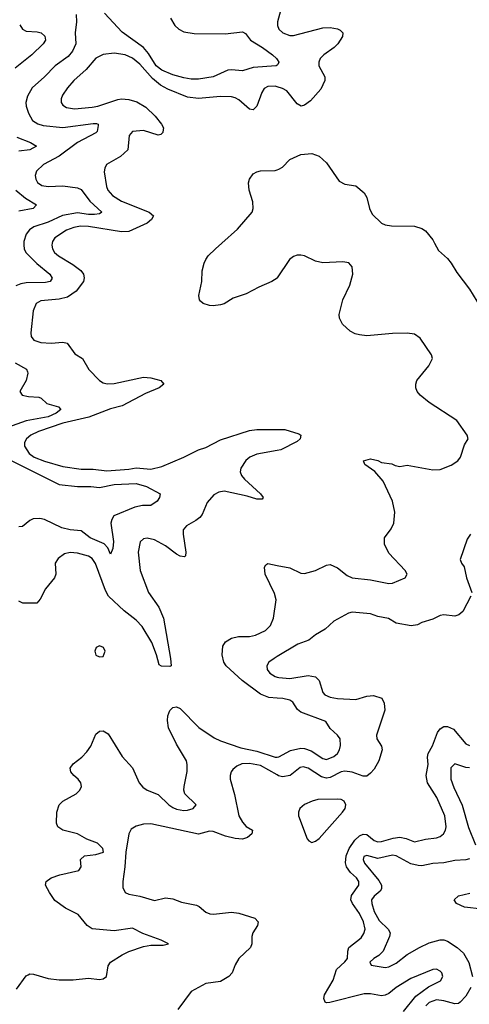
# Model space of a CAD drawing. Header units: inches. Extents: x 1843162 to 1959474, y 907081 to 1016326.
# Tile 132 of 256: x 1878594 to 1881049, y 955839 to 961222. Entities that reach past the tile are written whole.
import ezdxf

# ---------------------------------------------------------------- set-up
doc = ezdxf.new("R2010")
doc.units = ezdxf.units.IN
doc.header["$MEASUREMENT"] = 0
for name, color, linetype in [('B8975', 7, 'Continuous'), ('B8976', 7, 'Continuous'), ('B8985', 7, 'Continuous'), ('B8986', 7, 'Continuous')]:
    doc.layers.add(name, color=color, linetype=linetype)

msp = doc.modelspace()

# ---------------------------------------------------------------- linework, layer by layer
at = {"layer": 'B8975', "color": 5}
for points, elevation in [([(1878617, 960000), (1878616.6, 959990), (1878619.1, 959970), (1878627.9, 959950), (1878688.1, 959888.1), (1878759.1, 959830), (1878771.4, 959808.6), (1878760.7, 959790), (1878735.7, 959784.2), (1878630, 959783.8), (1878601.3, 959778.7), (1878573.2, 959766.8)], 560), ([(1878771.4, 960000), (1878770.2, 959990), (1878773.6, 959970), (1878785.2, 959950), (1878806.9, 959930), (1878884, 959884), (1878928.4, 959850), (1878943, 959830), (1878946.9, 959810), (1878942.4, 959790), (1878903.1, 959736.9), (1878854.8, 959705.2), (1878810, 959693.6), (1878710, 959684.1), (1878684.9, 959670), (1878667.2, 959630), (1878654.9, 959510), (1878656.9, 959490), (1878672.4, 959470), (1878710, 959457.1), (1878766.1, 959453.9), (1878830, 959459.1), (1878854, 959454), (1878896, 959396), (1878938, 959370), (1878971.8, 959310), (1879029.5, 959249.5), (1879050, 959236.9), (1879071.7, 959231.7), (1879110, 959232.8), (1879270, 959268), (1879310, 959263.5), (1879364.9, 959250), (1879380.5, 959230), (1879355.5, 959210), (1879281.8, 959178.3), (1879153.8, 959110), (1879090, 959093.8), (1878971, 959049), (1878830, 959015.9), (1878697.2, 958970), (1878654.9, 958950), (1878631.2, 958930), (1878620.7, 958910), (1878620.2, 958890), (1878645.2, 958850), (1878673.8, 958830), (1878730, 958807.7), (1878830, 958778.6), (1878930, 958764.8), (1878995.4, 958764.6), (1879070, 958755.6), (1879190, 958764.3), (1879230, 958771.8), (1879310, 958764.8), (1879370, 958778.5), (1879490.2, 958829.8), (1879570, 958869.6), (1879610, 958883.9), (1879690, 958924.3), (1879850, 958975.9), (1879890, 958981.8), (1880000, 958982.1)], 580), ([(1880000, 959809.7), (1879971.8, 959790), (1879899.6, 959760.4), (1879830, 959722.6), (1879760.6, 959699.4), (1879710, 959669.1), (1879690, 959662.4), (1879650, 959657.4), (1879630, 959659.5), (1879596, 959670), (1879582.3, 959682.3), (1879576.3, 959690), (1879573.2, 959713.2), (1879588.2, 959790), (1879590.5, 959849.5), (1879600.7, 959890), (1879610.6, 959910), (1879623.8, 959930), (1879663.7, 959970), (1879697.7, 960000)], 620), ([(1878570, 959345.6), (1878630.9, 959310.9), (1878637.4, 959297.4), (1878639.6, 959290), (1878630.2, 959249.8), (1878595.5, 959190), (1878607.3, 959170), (1878642.2, 959162.2), (1878698.4, 959158.4), (1878712.1, 959152.1), (1878743.4, 959123.4), (1878805.3, 959105.3), (1878819.3, 959090), (1878792.8, 959070), (1878750, 959050.6), (1878630, 959029.1), (1878528.5, 958991.5)], 560), ([(1880000, 958866.3), (1879890, 958846.3), (1879850.3, 958830), (1879828.3, 958811.7), (1879801.2, 958770), (1879798.8, 958750), (1879805.5, 958730), (1879821.7, 958710), (1879909, 958630), (1879923.8, 958610), (1879918.9, 958601.1), (1879890, 958600.3), (1879836.8, 958616.8), (1879710, 958643.8), (1879681, 958639), (1879655.2, 958624.8), (1879617.5, 958582.5), (1879590, 958517.6), (1879578.8, 958501.2), (1879556.6, 958483.4), (1879504.4, 958455.6), (1879486.6, 958433.4), (1879486.2, 958410), (1879502, 958310), (1879500.4, 958290), (1879494.3, 958285.7), (1879470, 958289.2), (1879450, 958299.9), (1879390, 958346.3), (1879330, 958377.8), (1879290, 958386.8), (1879270, 958383.1), (1879252, 958368), (1879241.5, 958310), (1879252.2, 958210), (1879296.8, 958090), (1879353.9, 958010), (1879379.8, 957950), (1879418.5, 957730), (1879420.5, 957690), (1879413.7, 957686.3), (1879367.7, 957687.7), (1879355.5, 957695.5), (1879341.6, 957750), (1879316.2, 957816.2), (1879263.9, 957903.9), (1879230, 957939), (1879165.4, 957990), (1879079.6, 958070), (1879062.1, 958102.1), (1879008.8, 958248.8), (1878990, 958276.8), (1878970, 958289.8), (1878910, 958305.3), (1878870, 958308.7), (1878838.8, 958301.2), (1878803.7, 958276.3), (1878788.5, 958250), (1878791.7, 958190), (1878784.2, 958170), (1878734.4, 958110), (1878706.8, 958053.2), (1878688.2, 958031.8), (1878611.6, 958031.6), (1878590, 958042.3)], 580), ([(1878537.2, 958817.2), (1878810, 958681.4), (1878909.6, 958669.6), (1878982, 958670), (1879030, 958663.8), (1879110, 958681.5), (1879230, 958686.3), (1879286.7, 958670), (1879361, 958630), (1879358, 958610), (1879344.9, 958590), (1879310, 958566.3), (1879265.1, 958565.1), (1879222.3, 958557.7), (1879109, 958510), (1879096.9, 958490), (1879091.9, 958470), (1879105.8, 958370), (1879103.1, 958330), (1879090, 958299.3), (1879075.2, 958335.2), (1879055.5, 958355.5), (1878979.4, 958390), (1878930, 958426.6), (1878870, 958432.1), (1878824.3, 958444.3), (1878730, 958489.2), (1878704.9, 958495.1), (1878667.2, 958492.8), (1878650, 958484.4), (1878610, 958451.1), (1878590, 958449.7)], 560), ([(1880000, 957512.5), (1879955.5, 957515.5), (1879910, 957534.6), (1879808.2, 957610), (1879722, 957690), (1879709.3, 957710), (1879699.7, 957750), (1879702.9, 957797.1), (1879718.8, 957821.2), (1879750, 957840.3), (1879789.5, 957850.5), (1879850, 957850.6), (1879882.7, 957857.3), (1879936.9, 957883.1), (1879964.6, 957910), (1879980.3, 957950), (1879994, 958050), (1879985.7, 958085.7), (1879934, 958190), (1879931, 958229), (1879938, 958242), (1879950, 958248.7), (1880000, 958238.7)], 620), ([(1880000, 957739.8), (1879983.7, 957730), (1879954.9, 957710), (1879944.4, 957690), (1879945.2, 957670), (1879959.5, 957650), (1879990, 957630.2), (1880000, 957627.6)], 640), ([(1878577.7, 955922.3), (1878630, 955994.3), (1878640, 956000), (1878650, 956004.8), (1878670, 956003.9), (1878750, 955980.2), (1878810, 955971.9), (1878886.8, 955973.2), (1878970, 955981.5), (1879030, 955974.9), (1879050, 955977.8), (1879068.8, 955991.2), (1879077.4, 956050), (1879089.3, 956070), (1879153.4, 956110), (1879190, 956127.6), (1879270, 956155), (1879310, 956161.4), (1879377.5, 956162.5), (1879406, 956170), (1879367.3, 956190), (1879266.6, 956226.6), (1879210, 956255.9), (1879110, 956240.1), (1878990, 956251.3), (1878962.3, 956270), (1878913.1, 956330), (1878844.2, 956364.2), (1878786.7, 956406.7), (1878756.5, 956450), (1878735.8, 956490), (1878739.3, 956510), (1878765.5, 956530), (1878813.5, 956546.5), (1878916.4, 956570), (1878930.2, 956590), (1878926.4, 956630), (1878947.4, 956650), (1879010, 956657.5), (1879052, 956670), (1879049, 956690), (1879019.9, 956719.9), (1878961.1, 956741.1), (1878910, 956771.3), (1878830.4, 956790), (1878803.1, 956810), (1878795.3, 956830), (1878797.7, 956890), (1878810.4, 956930), (1878830.5, 956950), (1878902, 956990), (1878922.6, 957010), (1878931.3, 957030), (1878927.7, 957050), (1878914, 957070), (1878889.6, 957089.6), (1878873.6, 957110), (1878870.2, 957130), (1878886.4, 957153.6), (1878933.4, 957190), (1878960.9, 957219.1), (1878982.3, 957250), (1879010, 957316), (1879030, 957332.3), (1879050, 957334.5), (1879077.2, 957317.3), (1879153.7, 957193.7), (1879210, 957130.8), (1879247.4, 957050), (1879266.7, 957026.7), (1879290, 957009.9), (1879350, 956986), (1879407.9, 956930), (1879430, 956914.7), (1879450, 956906.2), (1879490, 956898.6), (1879510, 956899.5), (1879541.3, 956910), (1879558.4, 956930), (1879496.9, 956990), (1879491, 957010), (1879491.7, 957030), (1879508, 957112), (1879509.4, 957150), (1879504.8, 957170), (1879450, 957261.7), (1879406.2, 957350), (1879401, 957390), (1879403.9, 957416.1), (1879414.3, 957445.7), (1879430, 957462), (1879450, 957464.4), (1879470, 957456.4), (1879573, 957353), (1879656, 957296), (1879690, 957278.8), (1879801.8, 957241.8), (1879890, 957222.3), (1879990, 957189.9), (1880000, 957190.9)], 620), ([(1880000, 957092.7), (1879910, 957143.7), (1879850, 957154.8), (1879807, 957153), (1879779.5, 957140.5), (1879757.5, 957122.5), (1879748.5, 957110), (1879743.1, 957090), (1879743.7, 957070), (1879766.4, 956986.4), (1879790.2, 956870), (1879810, 956834), (1879830, 956811.5), (1879866, 956790), (1879862, 956770), (1879838, 956750), (1879810, 956740.9), (1879770, 956744.8), (1879718, 956758), (1879650, 956783.5), (1879630, 956784.8), (1879570, 956769.8), (1879310, 956825.6), (1879270, 956823.6), (1879230, 956812), (1879203.6, 956796.4), (1879190.4, 956770), (1879174, 956670), (1879168.8, 956590), (1879157.4, 956510), (1879158.3, 956478.3), (1879170.8, 956450), (1879190, 956440.4), (1879250, 956430.2), (1879330, 956407.2), (1879390, 956420.2), (1879430, 956414.9), (1879478, 956398), (1879560.5, 956380.5), (1879574.1, 956374.1), (1879610, 956342.4), (1879633.3, 956333.3), (1879651.8, 956331.8), (1879750, 956342.9), (1879790, 956337.8), (1879879.1, 956310), (1879896.4, 956290), (1879892.2, 956270), (1879867.2, 956230), (1879862, 956210), (1879862, 956170), (1879853.7, 956150), (1879790, 956089.7), (1879770, 956054), (1879753.8, 956010), (1879736.9, 955990), (1879690, 955962.7), (1879610, 955952.7), (1879530.6, 955909.4), (1879457.3, 955810)], 640)]:
    msp.add_lwpolyline(points, dxfattribs=dict(at, elevation=elevation))
at = {"layer": 'B8975', "color": 5, "elevation": 620}
msp.add_lwpolyline([(1879030, 957798), (1879011.3, 957790), (1879003.8, 957770), (1879010, 957746.8), (1879030, 957738.8), (1879050, 957741), (1879061.2, 957770), (1879052.7, 957790)], close=True, dxfattribs=at)
at = {"layer": 'B8976', "color": 5}
for points, elevation in [([(1878902.5, 961250), (1878903.7, 961210), (1878897, 961150), (1878900.1, 961090), (1878882.8, 961050), (1878858.4, 961021.6), (1878787.5, 960970), (1878730, 960908.9), (1878662.2, 960850), (1878636.1, 960803.9), (1878628, 960770), (1878629.5, 960749.5), (1878642.7, 960710), (1878664.5, 960670), (1878693, 960653), (1878723, 960643), (1878830, 960633.4), (1878994.9, 960654.9), (1879014.2, 960654.2), (1879023, 960650), (1879023.4, 960643.4), (1879016.8, 960610), (1879010, 960602.5), (1878909.1, 960550.9), (1878810, 960476.1), (1878724.9, 960430), (1878685.8, 960394.2), (1878679.2, 960370), (1878682.6, 960350), (1878692.3, 960332.3), (1878715.9, 960315.9), (1878750, 960310.8), (1878830, 960313.5), (1878910, 960302), (1878930, 960293.4), (1878977, 960230), (1879043.1, 960170), (1879030, 960160.8), (1879003.5, 960156.5), (1878970, 960156.7), (1878910, 960166.3), (1878828.4, 960151.6), (1878750, 960114.8), (1878671.3, 960090), (1878647.5, 960072.5), (1878630.1, 960049.9), (1878617.4, 960010), (1878617, 960000)], 560), ([(1880000, 960974), (1879994.8, 960970), (1879870, 960961), (1879810, 960942.7), (1879750, 960948.7), (1879730, 960945.1), (1879650.5, 960910), (1879570, 960896.6), (1879530, 960896.7), (1879490, 960903.3), (1879430, 960920.1), (1879370, 960945.1), (1879338.9, 960970), (1879297.7, 961037.7), (1879270, 961070.4), (1879154.4, 961154.4), (1879057.5, 961257.5)], 560), ([(1879417.5, 961230), (1879441.2, 961190), (1879462.8, 961170), (1879490, 961155.5), (1879546.2, 961146.2), (1879715.4, 961144.6), (1879810, 961156.3), (1879826.4, 961146.4), (1879854.4, 961110), (1879919.6, 961070), (1879973.8, 961030), (1879997.3, 961010), (1880000, 961005.2)], 560), ([(1878594.2, 961194.2), (1878609.7, 961169.7), (1878630, 961159.1), (1878690, 961156.1), (1878710.8, 961150), (1878731.7, 961131.7), (1878734.9, 961110), (1878721.6, 961090), (1878660.3, 961030), (1878570, 960957.3)], 540), ([(1880000, 960855.1), (1879990, 960858), (1879950, 960856.5), (1879930, 960846.2), (1879916.2, 960823.8), (1879890, 960749.7), (1879870, 960729.8), (1879850, 960733), (1879790, 960783), (1879770, 960794.9), (1879750, 960800.2), (1879690, 960802.3), (1879570, 960790.5), (1879510, 960798.4), (1879402.7, 960842.7), (1879363.9, 960863.9), (1879320.2, 960900.2), (1879250, 960979.2), (1879210, 961011.9), (1879170, 961030.6), (1879110, 961039.8), (1879050, 961032.4), (1879010, 961011), (1878957.1, 960950), (1878890.2, 960890), (1878854.7, 960850), (1878827.5, 960810), (1878820.7, 960790), (1878821.5, 960770), (1878830, 960754.9), (1878850, 960742.2), (1878894.4, 960734.4), (1878990, 960744), (1879020.5, 960750), (1879130, 960785.8), (1879150, 960788.7), (1879190, 960785.2), (1879233.4, 960773.3), (1879283, 960743), (1879334, 960694), (1879369, 960650), (1879379, 960630), (1879378.5, 960621.5), (1879375.1, 960604.9), (1879365.5, 960594.5), (1879350, 960591.2), (1879270, 960615.4), (1879210, 960609.8), (1879191.9, 960588.1), (1879183.9, 960510), (1879145.6, 960474.4), (1879069.1, 960430.9), (1879058.3, 960410), (1879055.8, 960390), (1879067.8, 960310), (1879075.8, 960290), (1879100.2, 960260.2), (1879150, 960229.6), (1879301.6, 960170), (1879324.9, 960150), (1879314.9, 960130), (1879290.2, 960110), (1879190, 960064.5), (1879150, 960062), (1878970, 960091.4), (1878926.5, 960093.5), (1878890, 960086.7), (1878850, 960070.9), (1878786.9, 960030), (1878772.6, 960010), (1878771.4, 960000)], 580), ([(1878579.5, 960579.5), (1878652.7, 960550), (1878685.5, 960530), (1878649.2, 960510.8), (1878590, 960502.5)], 540), ([(1879697.7, 960000), (1879784, 960076), (1879864.2, 960170), (1879869, 960190), (1879867, 960227), (1879847.2, 960290), (1879843.1, 960330), (1879849.2, 960350.8), (1879870, 960379.6), (1879889.2, 960390.8), (1879910, 960396), (1879990, 960397.7), (1880000, 960400.9)], 620), ([(1878573.9, 960290), (1878626.5, 960246.5), (1878685.5, 960210), (1878668.2, 960190), (1878590, 960175.3)], 540)]:
    msp.add_lwpolyline(points, dxfattribs=dict(at, elevation=elevation))
at = {"layer": 'B8985', "color": 5}
for points, elevation in [([(1880859.7, 960000), (1880880.2, 959960.2), (1880930, 959915.8), (1880949.7, 959890), (1880980.3, 959840.4), (1881050, 959748), (1881110, 959649.5), (1881130, 959638.4), (1881150, 959647), (1881158, 959662), (1881169.2, 959690.8), (1881180.9, 959750), (1881216.5, 959850), (1881230, 959877.6), (1881250, 959897.4), (1881330, 959941.7), (1881430, 959954.5), (1881510, 959953.7), (1881530, 959947.1), (1881590, 959902.9), (1881600.7, 959910), (1881602, 959930), (1881621.7, 959970), (1881612.4, 960000)], 620), ([(1880000, 958238.7), (1880070, 958224.8), (1880130, 958196.8), (1880150, 958193.8), (1880208.6, 958211.4), (1880270, 958240.5), (1880290, 958242.6), (1880330, 958225.6), (1880382.5, 958182.5), (1880409.9, 958169.9), (1880510, 958159.9), (1880610, 958139.8), (1880630, 958140.4), (1880699.1, 958170), (1880710.3, 958190), (1880699.6, 958210), (1880610, 958304.9), (1880586, 958354), (1880586, 958390), (1880622.4, 958437.6), (1880638, 958470), (1880642, 958530), (1880630.3, 958590), (1880579.3, 958699.3), (1880532.7, 958752.7), (1880478, 958790), (1880472, 958810), (1880510, 958821.2), (1880550, 958812.7), (1880570, 958801.2), (1880626.4, 958793.6), (1880643.9, 958783.9), (1880670, 958778.4), (1880710, 958787.3), (1880850, 958760.6), (1880890, 958762), (1880950, 958785.6), (1880986.7, 958810), (1881001.3, 958830), (1881023.2, 958896.8), (1881043, 958930), (1881038, 958950), (1880980.3, 959030), (1880830, 959129), (1880780.3, 959170), (1880764.9, 959190), (1880757.6, 959210), (1880756.5, 959230), (1880762.8, 959250), (1880827.7, 959330), (1880849.1, 959370), (1880843.6, 959390), (1880780.9, 959480.9), (1880750, 959502.3), (1880710, 959508), (1880630, 959506.2), (1880490, 959494.3), (1880450, 959498.9), (1880425.2, 959505.2), (1880399.2, 959519.2), (1880356.7, 959556.7), (1880340.4, 959590), (1880339.5, 959610), (1880358.7, 959690), (1880397.1, 959770), (1880412.7, 959830), (1880410.5, 959870), (1880392, 959892), (1880358.7, 959898.7), (1880250, 959892), (1880210, 959901.3), (1880150, 959930.4), (1880130, 959935.3), (1880110, 959934), (1880090, 959926.4), (1880067.3, 959910), (1880000.5, 959810), (1880000, 959809.7)], 620), ([(1880000, 958982.1), (1880042.2, 958982.2), (1880118.2, 958958.2), (1880130.3, 958950), (1880124.9, 958930), (1880110, 958916), (1880020.3, 958870), (1880000, 958866.3)], 580), ([(1881056, 958410), (1881038.5, 958381.5), (1880998.8, 958270), (1881006, 958250), (1881020.5, 958230), (1881033.1, 958170), (1881062.6, 958090)], 640), ([(1881057.6, 958070), (1881013.9, 957986.1), (1880991.7, 957968.3), (1880970, 957960.3), (1880910, 957968), (1880890, 957964.7), (1880850, 957945.1), (1880790, 957926.9), (1880766, 957914), (1880731.2, 957908.8), (1880650, 957923.5), (1880607.3, 957947.3), (1880550, 957959.1), (1880510, 957973.3), (1880410, 957982.6), (1880390, 957977.4), (1880310, 957933), (1880262.4, 957890), (1880210, 957858.7), (1880172.9, 957830), (1880112.6, 957807.4), (1880000, 957739.8)], 640), ([(1880000, 957627.6), (1880010, 957624.9), (1880070, 957620.2), (1880170, 957637.2), (1880209.4, 957629.4), (1880228.7, 957608.7), (1880250, 957543.1), (1880261.1, 957530), (1880290, 957517.4), (1880330, 957510.1), (1880430, 957505.8), (1880490, 957523.6), (1880526.4, 957526.4), (1880571.7, 957511.7), (1880584.6, 957484.6), (1880587.2, 957447.2), (1880542.6, 957310), (1880544.9, 957290), (1880570, 957250.7), (1880573.4, 957230), (1880555.9, 957170), (1880530, 957125.3), (1880510, 957101.8), (1880490, 957086.6), (1880470, 957085.4), (1880410, 957108.6), (1880370, 957113.3), (1880350, 957109.9), (1880290, 957078.7), (1880270, 957074.6), (1880242.6, 957082.6), (1880170, 957130.6), (1880143, 957137), (1880126.4, 957133.6), (1880070.9, 957089.1), (1880030, 957082.4), (1880008.1, 957088.1), (1880000, 957092.7)], 640), ([(1880000, 957190.9), (1880010, 957191.8), (1880073.6, 957226.4), (1880130, 957239.6), (1880150, 957238.1), (1880185, 957225), (1880250, 957183.2), (1880270, 957177.7), (1880310, 957192.9), (1880329.1, 957210), (1880340.2, 957230), (1880345.7, 957254.3), (1880344.9, 957290), (1880330.3, 957310), (1880290, 957346.5), (1880265.8, 957385.8), (1880130, 957436.8), (1880110.7, 957450.7), (1880086.2, 957490), (1880070, 957502.5), (1880030.5, 957510.5), (1880000, 957512.5)], 620), ([(1880690, 955799.3), (1880757.1, 955882.9), (1880825.9, 955934.1), (1880892.5, 955967.5), (1880905.1, 955990), (1880899.7, 956010), (1880890, 956020.5), (1880870, 956030.9), (1880850, 956029.8), (1880730, 955980.8), (1880650, 955931), (1880610, 955897.4), (1880590, 955889.6), (1880570, 955886), (1880510, 955896.3), (1880475.2, 955895.2), (1880288.6, 955848.6), (1880270, 955846), (1880262, 955850), (1880254.8, 955870), (1880258.9, 955890), (1880306.4, 955970), (1880324.5, 956030), (1880369.4, 956070.6), (1880383.9, 956090), (1880385.2, 956130), (1880390.7, 956150), (1880458.4, 956201.6), (1880474.3, 956225.7), (1880481.3, 956250), (1880472.4, 956290), (1880450, 956335.8), (1880411.2, 956390), (1880402.8, 956410), (1880406.2, 956433.8), (1880445.5, 956490), (1880447, 956510), (1880432.5, 956530), (1880399.9, 956559.9), (1880378.9, 956590), (1880372.6, 956612.6), (1880377.8, 956650), (1880393.8, 956690), (1880424.3, 956735.7), (1880450, 956760.6), (1880470, 956769.6), (1880490, 956766.5), (1880530, 956734.6), (1880550, 956727.4), (1880570, 956728.1), (1880632.9, 956747.1), (1880670, 956751.9), (1880704.5, 956744.5), (1880750, 956727.1), (1880810, 956741.5), (1880870, 956748.3), (1880890, 956756.5), (1880908.9, 956771.1), (1880919.7, 956790), (1880923.5, 956810), (1880915.3, 956870), (1880871.9, 956970), (1880820.8, 957050), (1880813.8, 957090), (1880824.5, 957150), (1880821.1, 957190), (1880824.1, 957210), (1880848.6, 957251.4), (1880876, 957324), (1880890, 957344.6), (1880910, 957357.7), (1880930, 957358.5), (1880963.4, 957343.4), (1881030, 957263.5), (1881050, 957254.2)], 640), ([(1881050, 957131.3), (1881030, 957133.3), (1880970, 957153.7), (1880948.4, 957131.6), (1880949, 957070), (1880964, 957024), (1881010, 956927.6), (1881045.5, 956805.5), (1881082.5, 956710)], 620), ([(1881050, 956634.5), (1881030.5, 956629.5), (1880970, 956624.7), (1880910, 956611.9), (1880850, 956608), (1880790, 956596.8), (1880770, 956596.9), (1880730, 956607.2), (1880650, 956650.9), (1880630, 956653.5), (1880550, 956635.9), (1880490, 956651.8), (1880473, 956647), (1880469.3, 956630), (1880476.9, 956610), (1880556.1, 956516.1), (1880569.4, 956490), (1880569.3, 956470), (1880562.3, 956457.7), (1880529.1, 956430), (1880515.3, 956410), (1880516.3, 956390), (1880530, 956346), (1880556.3, 956296.3), (1880605.7, 956250), (1880617.7, 956230), (1880614.3, 956210), (1880578.5, 956130), (1880554.7, 956105.3), (1880527.1, 956090), (1880506, 956070), (1880513.7, 956053.7), (1880590, 956040.4), (1880610, 956044.1), (1880650, 956063.6), (1880710, 956110.4), (1880776.5, 956150), (1880830, 956174.4), (1880890, 956191.4), (1880910, 956191.6), (1880930, 956184.1), (1880983.9, 956150), (1881017.7, 956117.7), (1881046.7, 956066.7), (1881066.6, 955990)], 620), ([(1881118.7, 956358.7), (1881023.5, 956370), (1880978.7, 956390), (1880966.3, 956410), (1880990, 956432.6), (1881052.7, 956447.3)], 580), ([(1881057, 955930), (1881030, 955883.8), (1880999.8, 955850), (1880990, 955844.1), (1880970, 955841.5), (1880910, 955857.8), (1880870, 955862.8), (1880830.8, 955849.2), (1880811.7, 955830)], 620)]:
    msp.add_lwpolyline(points, dxfattribs=dict(at, elevation=elevation))
at = {"layer": 'B8985', "color": 5, "elevation": 660}
msp.add_lwpolyline([(1880330, 956960.5), (1880222.3, 956957.7), (1880190.8, 956950), (1880150, 956931), (1880123.8, 956910), (1880115.8, 956890), (1880116.5, 956870), (1880163.7, 956743.7), (1880172.7, 956732.7), (1880190, 956724), (1880210, 956730.5), (1880230, 956746), (1880356.3, 956890), (1880371, 956910), (1880374.3, 956930), (1880366, 956950), (1880350, 956958.7)], close=True, dxfattribs=at)
at = {"layer": 'B8986', "color": 5}
for points, elevation in [([(1880023.6, 961290), (1880002.8, 961210), (1880002.2, 961190), (1880009.1, 961170), (1880030.4, 961150), (1880070, 961136.1), (1880090, 961135.5), (1880250, 961176.6), (1880290, 961179.6), (1880330, 961172.2), (1880344.7, 961164.7), (1880358, 961150), (1880356.4, 961130), (1880331.8, 961090), (1880311.7, 961070), (1880254.3, 961030), (1880235.8, 961010), (1880228.1, 960990), (1880228.1, 960970), (1880259.6, 960910), (1880260.2, 960890), (1880238.3, 960841.7), (1880181.4, 960778.6), (1880150, 960754.5), (1880130.9, 960749.1), (1880110, 960761.1), (1880052.9, 960832.9), (1880030, 960846.4), (1880000, 960855.1)], 580), ([(1880000, 961005.2), (1880008.7, 960990), (1880003.4, 960976.6), (1880000, 960974)], 560), ([(1880000, 960400.9), (1880010, 960404.1), (1880030, 960415.8), (1880070, 960456.8), (1880130, 960484.4), (1880189.8, 960489.8), (1880230, 960475.9), (1880270, 960439.8), (1880338.8, 960338.8), (1880370, 960323.4), (1880430, 960314.2), (1880474.5, 960274.5), (1880489.8, 960250), (1880504.4, 960190), (1880518.4, 960158.4), (1880569.8, 960109.8), (1880590, 960101), (1880624.8, 960095.2), (1880750, 960092.3), (1880790, 960080.4), (1880810, 960066.9), (1880850, 960018.7), (1880859.7, 960000)], 620)]:
    msp.add_lwpolyline(points, dxfattribs=dict(at, elevation=elevation))

doc.saveas('drawing.dxf')
